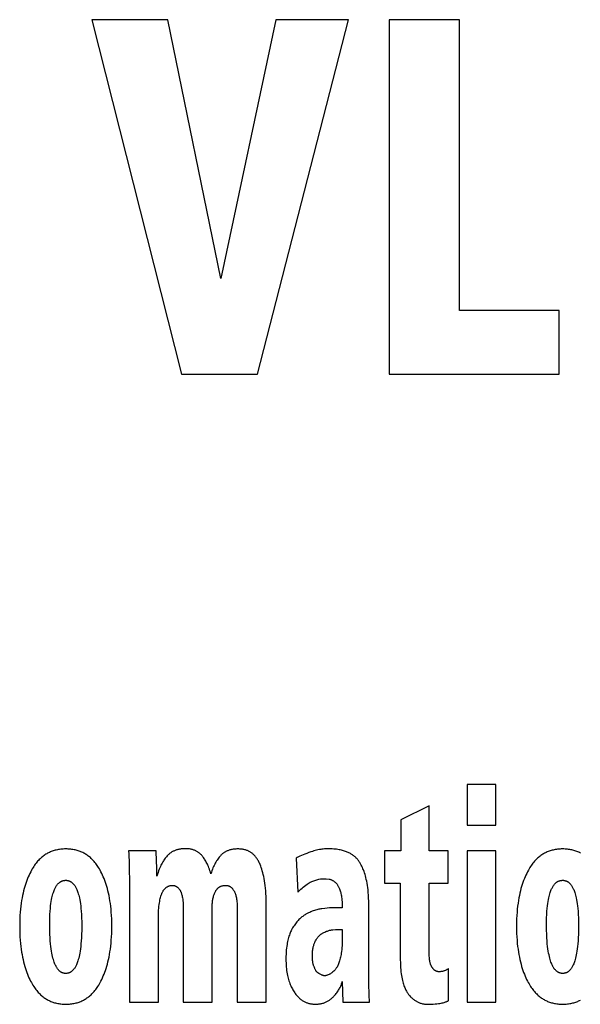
# Model space of a CAD drawing. Extents: x 0 to 594, y 0 to 420.
# Tile 18 of 136: x 75.02 to 77.24, y 232.67 to 236.56. Entities that reach past the tile are written whole.
import ezdxf

# ---------------------------------------------------------------- set-up
doc = ezdxf.new("R2010")
doc.units = 0
doc.header["$LTSCALE"] = 32.67
doc.layers.get('0').update_dxf_attribs({"linetype": 'CONTINUOUS'})

msp = doc.modelspace()

# ---------------------------------------------------------------- linework, layer by layer
at = {"color": 7, "linetype": 'CONTINUOUS'}
for p, q in [((75.3053, 236.5613), (75.6596, 235.1613)), ((75.6054, 236.5613), (75.3053, 236.5613)), ((75.8153, 235.5395), (75.6054, 236.5613)), ((76.0328, 236.5613), (75.8153, 235.5395)), ((75.9597, 235.1613), (76.3192, 236.5613)), ((76.3192, 236.5613), (76.0328, 236.5613)), ((76.48, 236.5613), (76.48, 235.1613)), ((76.7577, 236.5613), (76.48, 236.5613)), ((76.7577, 235.4131), (76.7577, 236.5613)), ((77.1524, 235.4131), (76.7577, 235.4131)), ((77.1524, 235.1613), (77.1524, 235.4131)), ((75.6596, 235.1613), (75.9597, 235.1613)), ((76.48, 235.1613), (77.1524, 235.1613)), ((76.788, 233.5412), (76.788, 233.3811)), ((76.9021, 233.5412), (76.788, 233.5412)), ((76.9021, 233.3811), (76.9021, 233.5412)), ((76.6386, 233.4572), (76.527, 233.4013)), ((76.6386, 233.2787), (76.6386, 233.4572)), ((76.527, 233.4013), (76.527, 233.2787)), ((76.788, 233.3811), (76.9021, 233.3811)), ((75.559, 233.2787), (75.4507, 233.2787)), ((76.462, 233.2787), (76.462, 233.1521)), ((76.527, 233.2787), (76.462, 233.2787)), ((76.7131, 233.2787), (76.6386, 233.2787)), ((76.7131, 233.1521), (76.7131, 233.2787)), ((76.788, 233.2787), (76.788, 232.6813)), ((76.9021, 233.2787), (76.788, 233.2787)), ((76.9021, 232.6813), (76.9021, 233.2787)), ((76.1133, 233.2501), (76.1188, 233.1158)), ((75.4536, 233.1737), (75.4537, 232.6813)), ((76.1783, 233.16), (76.2021, 233.1678)), ((76.2309, 233.1687), (76.2432, 233.1678)), ((76.462, 233.1521), (76.5244, 233.1521)), ((76.5244, 233.1521), (76.5244, 232.8487)), ((76.6386, 232.8767), (76.6386, 233.1521)), ((76.6386, 233.1521), (76.7131, 233.1521)), ((75.9944, 232.6813), (75.9944, 233.0721)), ((76.3996, 232.8498), (76.3996, 233.0676)), ((75.6669, 233.0491), (75.6669, 232.6813)), ((75.7811, 232.6813), (75.7811, 233.0598)), ((75.8798, 233.0486), (75.8798, 232.6813)), ((76.295, 233.0542), (76.2601, 233.0542)), ((75.5682, 232.6813), (75.5682, 233.0161)), ((76.295, 232.9691), (76.295, 232.9344)), ((76.3997, 232.8085), (76.3996, 232.8498)), ((76.4, 232.7719), (76.3997, 232.8085)), ((76.7149, 232.6875), (76.7149, 232.8146)), ((76.295, 232.7636), (76.2976, 232.6813)), ((75.4537, 232.6813), (75.5682, 232.6813)), ((75.6669, 232.6813), (75.7811, 232.6813)), ((75.8798, 232.6813), (75.9944, 232.6813)), ((76.2976, 232.6813), (76.4025, 232.6813)), ((76.788, 232.6813), (76.9021, 232.6813))]:
    msp.add_line(p, q, dxfattribs=at)
for points in [[(75.2022, 233.2865), (75.1971, 233.2864), (75.1921, 233.2862), (75.1873, 233.2859), (75.1826, 233.2854), (75.178, 233.2848), (75.1736, 233.2842), (75.1693, 233.2833), (75.165, 233.2824), (75.1609, 233.2814), (75.1568, 233.2803), (75.1529, 233.279), (75.149, 233.2777), (75.1452, 233.2763), (75.1414, 233.2747), (75.1378, 233.2731), (75.1342, 233.2713), (75.1306, 233.2695), (75.1271, 233.2675), (75.1236, 233.2655), (75.1202, 233.2633), (75.1169, 233.261), (75.1135, 233.2585), (75.1102, 233.256), (75.107, 233.2533), (75.1037, 233.2505), (75.1005, 233.2475), (75.0974, 233.2444), (75.0942, 233.2411), (75.0911, 233.2377), (75.088, 233.2341), (75.0849, 233.2303), (75.0819, 233.2263), (75.0789, 233.2221), (75.0758, 233.2176), (75.0729, 233.213), (75.0699, 233.2081), (75.0669, 233.2029)], [(75.3379, 233.2029), (75.3351, 233.2079), (75.3322, 233.2127), (75.3294, 233.2172), (75.3265, 233.2215), (75.3235, 233.2256), (75.3206, 233.2295), (75.3177, 233.2333), (75.3147, 233.2368), (75.3117, 233.2402), (75.3086, 233.2434), (75.3056, 233.2465), (75.3025, 233.2494), (75.2994, 233.2522), (75.2962, 233.2548), (75.2931, 233.2574), (75.2898, 233.2598), (75.2866, 233.2621), (75.2833, 233.2643), (75.28, 233.2664), (75.2766, 233.2683), (75.2731, 233.2702), (75.2696, 233.272), (75.2661, 233.2736), (75.2625, 233.2752), (75.2588, 233.2767), (75.255, 233.278), (75.2512, 233.2793), (75.2473, 233.2805), (75.2433, 233.2816), (75.2392, 233.2826), (75.235, 233.2835), (75.2307, 233.2842), (75.2263, 233.2849), (75.2217, 233.2855), (75.2171, 233.2859), (75.2123, 233.2862), (75.2073, 233.2864), (75.2022, 233.2865)], [(75.4507, 233.2787), (75.4515, 233.2677), (75.4521, 233.255), (75.4526, 233.2411), (75.453, 233.2261), (75.4533, 233.2098), (75.4535, 233.1923), (75.4536, 233.1737)], [(75.5623, 233.179), (75.5622, 233.1986), (75.562, 233.2172), (75.5615, 233.2347), (75.5608, 233.2511), (75.56, 233.266), (75.559, 233.2787)], [(75.6028, 233.2588), (75.6003, 233.2559), (75.5978, 233.2528), (75.5953, 233.2496), (75.5929, 233.2463), (75.5904, 233.2427), (75.588, 233.239), (75.5857, 233.2351), (75.5833, 233.231), (75.581, 233.2266), (75.5786, 233.222), (75.5763, 233.2171), (75.574, 233.2118), (75.5717, 233.2062), (75.5693, 233.2002), (75.567, 233.1937), (75.5647, 233.1867), (75.5623, 233.179)], [(75.6743, 233.2876), (75.6701, 233.2876), (75.6662, 233.2874), (75.6624, 233.2871), (75.6587, 233.2867), (75.6553, 233.2863), (75.6519, 233.2857), (75.6487, 233.285), (75.6456, 233.2843), (75.6425, 233.2835), (75.6396, 233.2826), (75.6368, 233.2817), (75.6341, 233.2807), (75.6315, 233.2796), (75.6289, 233.2784), (75.6265, 233.2772), (75.624, 233.2759), (75.6217, 233.2746), (75.6194, 233.2731), (75.6172, 233.2716), (75.615, 233.27), (75.6128, 233.2684), (75.6107, 233.2666), (75.6087, 233.2648), (75.6067, 233.2629), (75.6047, 233.2609), (75.6028, 233.2588)], [(75.74, 233.2607), (75.7383, 233.2627), (75.7364, 233.2645), (75.7346, 233.2663), (75.7327, 233.268), (75.7307, 233.2697), (75.7287, 233.2712), (75.7267, 233.2727), (75.7246, 233.2741), (75.7225, 233.2755), (75.7203, 233.2767), (75.7181, 233.2779), (75.7158, 233.2791), (75.7134, 233.2802), (75.711, 233.2812), (75.7085, 233.2821), (75.7059, 233.283), (75.7032, 233.2838), (75.7004, 233.2846), (75.6976, 233.2852), (75.6946, 233.2858), (75.6916, 233.2864), (75.6884, 233.2868), (75.6851, 233.2871), (75.6816, 233.2874), (75.678, 233.2876), (75.6743, 233.2876)], [(75.7756, 233.188), (75.7738, 233.1945), (75.7719, 233.2007), (75.7699, 233.2065), (75.768, 233.2119), (75.766, 233.2171), (75.7639, 233.222), (75.7618, 233.2265), (75.7597, 233.2309), (75.7576, 233.235), (75.7555, 233.2388), (75.7533, 233.2425), (75.7512, 233.246), (75.749, 233.2492), (75.7468, 233.2523), (75.7445, 233.2553), (75.7423, 233.258), (75.74, 233.2607)], [(75.8136, 233.2598), (75.8109, 233.2567), (75.8083, 233.2535), (75.8057, 233.2501), (75.8031, 233.2466), (75.8006, 233.2429), (75.7981, 233.239), (75.7956, 233.235), (75.7932, 233.2308), (75.7909, 233.2263), (75.7885, 233.2217), (75.7863, 233.2168), (75.784, 233.2116), (75.7818, 233.2062), (75.7797, 233.2004), (75.7776, 233.1944), (75.7756, 233.188)], [(75.8831, 233.2865), (75.8789, 233.2864), (75.8748, 233.2863), (75.871, 233.286), (75.8673, 233.2856), (75.8638, 233.2852), (75.8604, 233.2846), (75.8572, 233.284), (75.8541, 233.2833), (75.8511, 233.2825), (75.8483, 233.2817), (75.8455, 233.2808), (75.8429, 233.2798), (75.8404, 233.2788), (75.8379, 233.2777), (75.8355, 233.2765), (75.8332, 233.2753), (75.831, 233.274), (75.8288, 233.2727), (75.8267, 233.2713), (75.8247, 233.2699), (75.8227, 233.2684), (75.8208, 233.2668), (75.8189, 233.2651), (75.8171, 233.2634), (75.8153, 233.2616), (75.8136, 233.2598)], [(75.9704, 233.2248), (75.9687, 233.2287), (75.9671, 233.2324), (75.9654, 233.2359), (75.9636, 233.2392), (75.9619, 233.2423), (75.9601, 233.2453), (75.9583, 233.2481), (75.9564, 233.2507), (75.9546, 233.2532), (75.9527, 233.2556), (75.9508, 233.2579), (75.9488, 233.2601), (75.9468, 233.2621), (75.9448, 233.2641), (75.9428, 233.2659), (75.9407, 233.2677), (75.9386, 233.2693), (75.9364, 233.2709), (75.9343, 233.2724), (75.932, 233.2739), (75.9297, 233.2752), (75.9274, 233.2765), (75.925, 233.2777), (75.9226, 233.2788), (75.9201, 233.2799), (75.9175, 233.2809), (75.9149, 233.2818), (75.9121, 233.2826), (75.9093, 233.2834), (75.9065, 233.2841), (75.9035, 233.2847), (75.9004, 233.2852), (75.8972, 233.2857), (75.8939, 233.286), (75.8904, 233.2863), (75.8869, 233.2864), (75.8831, 233.2865)], [(76.1405, 233.2634), (76.1336, 233.2604), (76.1275, 233.2576), (76.1222, 233.2549), (76.1174, 233.2524), (76.1133, 233.2501)], [(76.171, 233.275), (76.1628, 233.2722), (76.1549, 233.2692), (76.1475, 233.2663), (76.1405, 233.2634)], [(76.2355, 233.2869), (76.2304, 233.2868), (76.2252, 233.2865), (76.2201, 233.286), (76.2149, 233.2854), (76.2097, 233.2847), (76.2044, 233.2838), (76.199, 233.2828), (76.1936, 233.2816), (76.1881, 233.2802), (76.1825, 233.2787), (76.1768, 233.277), (76.171, 233.275)], [(76.3181, 233.2729), (76.3148, 233.2743), (76.3114, 233.2757), (76.3078, 233.277), (76.3041, 233.2783), (76.3002, 233.2795), (76.2961, 233.2806), (76.2918, 233.2817), (76.2873, 233.2827), (76.2826, 233.2836), (76.2776, 233.2844), (76.2725, 233.2852), (76.267, 233.2858), (76.2613, 233.2863), (76.2553, 233.2867), (76.249, 233.2869), (76.2425, 233.287), (76.2355, 233.2869)], [(76.3677, 233.2274), (76.366, 233.2304), (76.3642, 233.2332), (76.3624, 233.236), (76.3605, 233.2386), (76.3586, 233.2412), (76.3566, 233.2437), (76.3546, 233.2461), (76.3525, 233.2484), (76.3503, 233.2507), (76.3481, 233.2529), (76.3458, 233.255), (76.3434, 233.2571), (76.3409, 233.2591), (76.3384, 233.261), (76.3358, 233.2629), (76.3331, 233.2647), (76.3303, 233.2664), (76.3274, 233.2681), (76.3244, 233.2698), (76.3213, 233.2714), (76.3181, 233.2729)], [(77.1657, 233.2865), (77.1606, 233.2864), (77.1556, 233.2862), (77.1508, 233.2859), (77.1461, 233.2854), (77.1415, 233.2848), (77.137, 233.2842), (77.1327, 233.2833), (77.1285, 233.2824), (77.1243, 233.2814), (77.1203, 233.2803), (77.1163, 233.279), (77.1124, 233.2777), (77.1086, 233.2763), (77.1049, 233.2747), (77.1012, 233.2731), (77.0976, 233.2713), (77.0941, 233.2695), (77.0906, 233.2675), (77.0871, 233.2655), (77.0837, 233.2633), (77.0803, 233.261), (77.077, 233.2585), (77.0737, 233.256), (77.0704, 233.2533), (77.0672, 233.2505), (77.064, 233.2475), (77.0608, 233.2444), (77.0577, 233.2411), (77.0546, 233.2377), (77.0515, 233.2341), (77.0484, 233.2303), (77.0453, 233.2263), (77.0423, 233.2221), (77.0393, 233.2176), (77.0363, 233.213), (77.0333, 233.2081), (77.0304, 233.2029)], [(77.2366, 233.2702), (77.2331, 233.272), (77.2295, 233.2736), (77.2259, 233.2752), (77.2222, 233.2767), (77.2185, 233.278), (77.2147, 233.2793), (77.2107, 233.2805), (77.2067, 233.2816), (77.2026, 233.2826), (77.1984, 233.2835), (77.1941, 233.2842), (77.1897, 233.2849), (77.1852, 233.2855), (77.1805, 233.2859), (77.1757, 233.2862), (77.1708, 233.2864), (77.1657, 233.2865)], [(75.9944, 233.0721), (75.9942, 233.0856), (75.9939, 233.0983), (75.9933, 233.1102), (75.9925, 233.1215), (75.9915, 233.1321), (75.9904, 233.1422), (75.9891, 233.1517), (75.9877, 233.1608), (75.9862, 233.1693), (75.9845, 233.1775), (75.9828, 233.1852), (75.9809, 233.1926), (75.979, 233.1997), (75.9769, 233.2064), (75.9748, 233.2128), (75.9726, 233.2189), (75.9704, 233.2248)], [(76.3996, 233.0676), (76.3995, 233.0807), (76.3991, 233.0928), (76.3985, 233.1041), (76.3978, 233.1148), (76.3968, 233.1247), (76.3957, 233.134), (76.3945, 233.1428), (76.3932, 233.1511), (76.3917, 233.1589), (76.3901, 233.1663), (76.3885, 233.1733), (76.3867, 233.18), (76.3849, 233.1863), (76.383, 233.1923), (76.381, 233.198), (76.3789, 233.2035), (76.3768, 233.2087), (76.3746, 233.2137), (76.3724, 233.2184), (76.3701, 233.223), (76.3677, 233.2274)], [(75.0669, 233.2029), (75.0636, 233.1966), (75.0603, 233.1902), (75.0572, 233.1835), (75.0541, 233.1767), (75.0512, 233.1696), (75.0483, 233.1622), (75.0455, 233.1546), (75.0429, 233.1468), (75.0403, 233.1386), (75.0379, 233.1302), (75.0356, 233.1214), (75.0334, 233.1123), (75.0313, 233.1028), (75.0294, 233.0929), (75.0276, 233.0826), (75.026, 233.0719), (75.0246, 233.0607), (75.0233, 233.0491), (75.0222, 233.0368), (75.0213, 233.0241), (75.0207, 233.0107), (75.0203, 232.9967), (75.0202, 232.982)], [(75.3843, 232.982), (75.3842, 232.9966), (75.3838, 233.0105), (75.3831, 233.0238), (75.3823, 233.0366), (75.3812, 233.0487), (75.38, 233.0604), (75.3785, 233.0716), (75.3769, 233.0823), (75.3752, 233.0926), (75.3733, 233.1025), (75.3712, 233.112), (75.369, 233.1211), (75.3667, 233.1299), (75.3643, 233.1384), (75.3618, 233.1466), (75.3591, 233.1545), (75.3564, 233.1621), (75.3536, 233.1695), (75.3506, 233.1766), (75.3476, 233.1835), (75.3444, 233.1901), (75.3412, 233.1966), (75.3379, 233.2029)], [(77.0304, 233.2029), (77.0271, 233.1966), (77.0238, 233.1902), (77.0206, 233.1835), (77.0176, 233.1767), (77.0146, 233.1696), (77.0118, 233.1622), (77.009, 233.1546), (77.0063, 233.1468), (77.0038, 233.1386), (77.0013, 233.1302), (76.999, 233.1214), (76.9968, 233.1123), (76.9948, 233.1028), (76.9928, 233.0929), (76.9911, 233.0826), (76.9895, 233.0719), (76.988, 233.0607), (76.9867, 233.0491), (76.9857, 233.0368), (76.9848, 233.0241), (76.9842, 233.0107), (76.9838, 232.9967), (76.9836, 232.982)], [(75.1387, 232.982), (75.1388, 232.9991), (75.1392, 233.0144), (75.1398, 233.0282), (75.1406, 233.0406), (75.1415, 233.0517), (75.1426, 233.0617), (75.1437, 233.0707), (75.145, 233.0789), (75.1462, 233.0863), (75.1476, 233.093), (75.149, 233.0991), (75.1504, 233.1046), (75.1518, 233.1097), (75.1532, 233.1143), (75.1547, 233.1185), (75.1561, 233.1223), (75.1575, 233.1259), (75.159, 233.1291), (75.1604, 233.132), (75.1618, 233.1348), (75.1633, 233.1373), (75.1647, 233.1396), (75.1661, 233.1417), (75.1674, 233.1437), (75.1688, 233.1455), (75.1702, 233.1472), (75.1716, 233.1488), (75.1729, 233.1502), (75.1743, 233.1515), (75.1757, 233.1528), (75.177, 233.1539), (75.1784, 233.1549), (75.1797, 233.1559), (75.1811, 233.1568), (75.1825, 233.1576), (75.1839, 233.1584), (75.1853, 233.1591), (75.1867, 233.1597), (75.1881, 233.1603), (75.1896, 233.1608), (75.191, 233.1613), (75.1925, 233.1616), (75.194, 233.162), (75.1956, 233.1623), (75.1972, 233.1625), (75.1988, 233.1626), (75.2005, 233.1627), (75.2022, 233.1628)], [(75.2022, 233.1628), (75.2039, 233.1627), (75.2055, 233.1627), (75.2071, 233.1625), (75.2086, 233.1623), (75.2101, 233.162), (75.2116, 233.1617), (75.213, 233.1613), (75.2145, 233.1609), (75.2159, 233.1604), (75.2173, 233.1598), (75.2186, 233.1592), (75.22, 233.1585), (75.2214, 233.1578), (75.2227, 233.1569), (75.224, 233.1561), (75.2254, 233.1551), (75.2267, 233.1541), (75.2281, 233.1529), (75.2294, 233.1517), (75.2308, 233.1504), (75.2321, 233.1489), (75.2335, 233.1474), (75.2348, 233.1457), (75.2362, 233.1439), (75.2376, 233.1419), (75.239, 233.1398), (75.2404, 233.1375), (75.2418, 233.135), (75.2432, 233.1322), (75.2447, 233.1293), (75.2461, 233.126), (75.2476, 233.1225), (75.249, 233.1186), (75.2505, 233.1144), (75.2519, 233.1097), (75.2534, 233.1046), (75.2548, 233.0991), (75.2562, 233.0929), (75.2576, 233.0862), (75.2589, 233.0787), (75.2601, 233.0705), (75.2613, 233.0614), (75.2624, 233.0514), (75.2634, 233.0403), (75.2642, 233.0279), (75.2648, 233.0142), (75.2652, 232.9989), (75.2654, 232.982)], [(75.5814, 233.1088), (75.5824, 233.1114), (75.5834, 233.1138), (75.5844, 233.116), (75.5855, 233.1181), (75.5866, 233.1201), (75.5877, 233.1219), (75.5888, 233.1236), (75.59, 233.1252), (75.5911, 233.1268), (75.5923, 233.1282), (75.5935, 233.1295), (75.5947, 233.1307), (75.5959, 233.1319), (75.5972, 233.133), (75.5984, 233.134), (75.5997, 233.135), (75.601, 233.1359), (75.6024, 233.1368), (75.6037, 233.1376), (75.6051, 233.1383), (75.6066, 233.139), (75.6081, 233.1396), (75.6096, 233.1402), (75.6111, 233.1407), (75.6127, 233.1412), (75.6144, 233.1416), (75.6161, 233.142), (75.6179, 233.1423), (75.6197, 233.1425), (75.6216, 233.1427), (75.6236, 233.1428)], [(75.6236, 233.1428), (75.6249, 233.1428), (75.6261, 233.1428), (75.6273, 233.1427), (75.6284, 233.1425), (75.6296, 233.1423), (75.6308, 233.1421), (75.6319, 233.1418), (75.6331, 233.1414), (75.6342, 233.141), (75.6354, 233.1405), (75.6366, 233.14), (75.6377, 233.1394), (75.6389, 233.1387), (75.6401, 233.138), (75.6413, 233.1372), (75.6425, 233.1362), (75.6437, 233.1352), (75.645, 233.1341), (75.6463, 233.1329), (75.6476, 233.1315), (75.6489, 233.1301), (75.6502, 233.1284), (75.6516, 233.1266), (75.653, 233.1247)], [(75.7939, 233.1192), (75.7949, 233.1209), (75.7958, 233.1226), (75.7968, 233.1242), (75.7979, 233.1256), (75.7989, 233.127), (75.8, 233.1283), (75.8011, 233.1296), (75.8022, 233.1307), (75.8034, 233.1318), (75.8046, 233.1329), (75.8058, 233.1339), (75.807, 233.1348), (75.8083, 233.1357), (75.8097, 233.1365), (75.811, 233.1373), (75.8124, 233.138), (75.8139, 233.1387), (75.8154, 233.1394), (75.817, 233.1399), (75.8187, 233.1405), (75.8204, 233.141), (75.8222, 233.1414), (75.824, 233.1418), (75.826, 233.1421), (75.8281, 233.1424), (75.8302, 233.1426), (75.8325, 233.1427)], [(75.8325, 233.1427), (75.834, 233.1427), (75.8355, 233.1427), (75.837, 233.1426), (75.8384, 233.1424), (75.8399, 233.1422), (75.8413, 233.1419), (75.8426, 233.1416), (75.844, 233.1412), (75.8453, 233.1408), (75.8466, 233.1403), (75.8479, 233.1397), (75.8492, 233.1391), (75.8505, 233.1384), (75.8518, 233.1377), (75.8531, 233.1368), (75.8543, 233.1359), (75.8556, 233.135), (75.8568, 233.1339), (75.8581, 233.1328), (75.8593, 233.1316), (75.8606, 233.1303), (75.8618, 233.1289), (75.8631, 233.1273), (75.8643, 233.1257), (75.8655, 233.124), (75.8667, 233.1221)], [(76.1188, 233.1158), (76.1231, 233.12), (76.1274, 233.1242), (76.1318, 233.1282), (76.1364, 233.1321), (76.1411, 233.136), (76.146, 233.1398), (76.1513, 233.1437)], [(76.1513, 233.1437), (76.156, 233.147), (76.1604, 233.15), (76.1646, 233.1526), (76.1684, 233.1548), (76.1719, 233.1568), (76.1752, 233.1585), (76.1783, 233.16)], [(76.2021, 233.1678), (76.2087, 233.1683), (76.2147, 233.1687), (76.22, 233.1689), (76.2245, 233.1689)], [(76.2245, 233.1689), (76.2262, 233.1689), (76.2282, 233.1688), (76.2309, 233.1687)], [(76.2432, 233.1678), (76.2448, 233.1674), (76.2463, 233.167), (76.2479, 233.1665), (76.2495, 233.1659), (76.2512, 233.1652), (76.2529, 233.1644), (76.2546, 233.1635), (76.2564, 233.1625), (76.2583, 233.1614), (76.2602, 233.1602), (76.2623, 233.1588), (76.2644, 233.1572), (76.2666, 233.1555)], [(76.2666, 233.1555), (76.2677, 233.1545), (76.2688, 233.1535), (76.27, 233.1524), (76.2711, 233.1512), (76.2722, 233.1499), (76.2734, 233.1485), (76.2745, 233.1469), (76.2757, 233.1453), (76.2768, 233.1435), (76.278, 233.1415), (76.2792, 233.1394), (76.2804, 233.137), (76.2816, 233.1344), (76.2829, 233.1316), (76.2841, 233.1285), (76.2854, 233.125), (76.2867, 233.1212)], [(77.1022, 232.982), (77.1023, 232.9991), (77.1027, 233.0144), (77.1033, 233.0282), (77.104, 233.0406), (77.105, 233.0517), (77.106, 233.0617), (77.1072, 233.0707), (77.1084, 233.0789), (77.1097, 233.0863), (77.111, 233.093), (77.1124, 233.0991), (77.1138, 233.1046), (77.1152, 233.1097), (77.1167, 233.1143), (77.1181, 233.1185), (77.1196, 233.1223), (77.121, 233.1259), (77.1224, 233.1291), (77.1239, 233.132), (77.1253, 233.1348), (77.1267, 233.1373), (77.1281, 233.1396), (77.1295, 233.1417), (77.1309, 233.1437), (77.1323, 233.1455), (77.1337, 233.1472), (77.135, 233.1488), (77.1364, 233.1502), (77.1378, 233.1515), (77.1391, 233.1528), (77.1405, 233.1539), (77.1418, 233.1549), (77.1432, 233.1559), (77.1446, 233.1568), (77.1459, 233.1576), (77.1473, 233.1584), (77.1487, 233.1591), (77.1501, 233.1597), (77.1516, 233.1603), (77.153, 233.1608), (77.1545, 233.1613), (77.156, 233.1616), (77.1575, 233.162), (77.1591, 233.1623), (77.1607, 233.1625), (77.1623, 233.1626), (77.164, 233.1627), (77.1657, 233.1628)], [(77.1657, 233.1628), (77.1674, 233.1627), (77.169, 233.1627), (77.1705, 233.1625), (77.1721, 233.1623), (77.1736, 233.162), (77.1751, 233.1617), (77.1765, 233.1613), (77.1779, 233.1609), (77.1793, 233.1604), (77.1807, 233.1598), (77.1821, 233.1592), (77.1835, 233.1585), (77.1848, 233.1578), (77.1862, 233.1569), (77.1875, 233.1561), (77.1888, 233.1551), (77.1902, 233.1541), (77.1915, 233.1529), (77.1929, 233.1517), (77.1942, 233.1504), (77.1956, 233.1489), (77.1969, 233.1474), (77.1983, 233.1457), (77.1997, 233.1439), (77.2011, 233.1419), (77.2025, 233.1398), (77.2039, 233.1375), (77.2053, 233.135), (77.2067, 233.1322), (77.2081, 233.1293), (77.2096, 233.126), (77.211, 233.1225), (77.2125, 233.1186), (77.2139, 233.1144), (77.2154, 233.1097), (77.2168, 233.1046), (77.2182, 233.0991), (77.2196, 233.0929), (77.221, 233.0862), (77.2223, 233.0787), (77.2236, 233.0705), (77.2248, 233.0614), (77.2258, 233.0514), (77.2268, 233.0403), (77.2276, 233.0279), (77.2283, 233.0142), (77.2287, 232.9989), (77.2288, 232.982)], [(75.5682, 233.0161), (75.5683, 233.0262), (75.5686, 233.0356), (75.5691, 233.0443), (75.5697, 233.0524), (75.5705, 233.0599), (75.5714, 233.0669), (75.5724, 233.0734), (75.5734, 233.0795), (75.5746, 233.0852), (75.5758, 233.0905), (75.5771, 233.0955), (75.5785, 233.1002), (75.5799, 233.1046), (75.5814, 233.1088)], [(75.653, 233.1247), (75.6538, 233.1235), (75.6546, 233.1222), (75.6554, 233.1207), (75.6562, 233.1191), (75.657, 233.1173), (75.6578, 233.1153), (75.6587, 233.1131), (75.6595, 233.1106), (75.6603, 233.1079), (75.6611, 233.1048), (75.662, 233.1013), (75.6628, 233.0974), (75.6635, 233.0929), (75.6643, 233.0879), (75.665, 233.0822), (75.6656, 233.0756), (75.6662, 233.068), (75.6666, 233.0593), (75.6669, 233.0491)], [(75.7811, 233.0598), (75.7812, 233.0647), (75.7814, 233.0694), (75.7817, 233.074), (75.7821, 233.0783), (75.7826, 233.0824), (75.7832, 233.0864), (75.7839, 233.0902), (75.7847, 233.0939), (75.7856, 233.0974), (75.7866, 233.1008), (75.7876, 233.1041), (75.7887, 233.1073), (75.7899, 233.1104), (75.7912, 233.1134), (75.7925, 233.1163), (75.7939, 233.1192)], [(75.8667, 233.1221), (75.8676, 233.1205), (75.8686, 233.1188), (75.8695, 233.1169), (75.8704, 233.1149), (75.8713, 233.1126), (75.8722, 233.1101), (75.8731, 233.1074), (75.874, 233.1044), (75.8749, 233.1011), (75.8757, 233.0974), (75.8765, 233.0933), (75.8772, 233.0888), (75.8779, 233.0838), (75.8785, 233.0782), (75.8791, 233.072), (75.8795, 233.065), (75.8797, 233.0573), (75.8798, 233.0486)], [(76.2867, 233.1212), (76.2877, 233.1178), (76.2887, 233.1141), (76.2897, 233.1101), (76.2906, 233.1058), (76.2915, 233.1011), (76.2923, 233.0959), (76.2931, 233.0903), (76.2937, 233.0842), (76.2942, 233.0776), (76.2946, 233.0704), (76.2949, 233.0626), (76.295, 233.0542)], [(76.1515, 233.0285), (76.1482, 233.0266), (76.1449, 233.0246), (76.1418, 233.0224), (76.1386, 233.0202), (76.1356, 233.0179), (76.1326, 233.0155), (76.1296, 233.0129), (76.1267, 233.0102), (76.1238, 233.0074), (76.1209, 233.0045), (76.1181, 233.0014), (76.1153, 232.9982), (76.1125, 232.9947), (76.1097, 232.9912), (76.107, 232.9874), (76.1043, 232.9834), (76.1016, 232.9792), (76.0989, 232.9747), (76.0962, 232.97)], [(76.2146, 233.0505), (76.2106, 233.05), (76.2066, 233.0493), (76.2024, 233.0485), (76.1982, 233.0475), (76.1939, 233.0464), (76.1895, 233.0451), (76.185, 233.0437), (76.1805, 233.0421), (76.1759, 233.0403), (76.1712, 233.0383), (76.1664, 233.0362), (76.1615, 233.0338), (76.1565, 233.0313), (76.1515, 233.0285)], [(76.2601, 233.0542), (76.2559, 233.0541), (76.2507, 233.0539), (76.244, 233.0535), (76.2357, 233.0528), (76.2257, 233.0518), (76.2146, 233.0505)], [(75.0202, 232.982), (75.0203, 232.967), (75.0207, 232.9528), (75.0214, 232.9392), (75.0222, 232.9262), (75.0233, 232.9138), (75.0246, 232.9019), (75.026, 232.8905), (75.0277, 232.8796), (75.0294, 232.8692), (75.0314, 232.8592), (75.0334, 232.8496), (75.0356, 232.8403), (75.0379, 232.8315), (75.0404, 232.8229), (75.0429, 232.8147), (75.0455, 232.8068), (75.0483, 232.7992), (75.0511, 232.7919), (75.054, 232.7848), (75.057, 232.778), (75.0601, 232.7714), (75.0633, 232.765), (75.0666, 232.7589)], [(75.1548, 232.8445), (75.1532, 232.8496), (75.1516, 232.8552), (75.15, 232.8614), (75.1485, 232.8681), (75.147, 232.8754), (75.1456, 232.8833), (75.1442, 232.8921), (75.143, 232.9016), (75.1418, 232.9121), (75.1408, 232.9236), (75.14, 232.9362), (75.1393, 232.9501), (75.1389, 232.9653), (75.1387, 232.982)], [(75.2654, 232.982), (75.2652, 232.9651), (75.2648, 232.9497), (75.2642, 232.9358), (75.2634, 232.9232), (75.2624, 232.9117), (75.2613, 232.9012), (75.2602, 232.8917), (75.2589, 232.883), (75.2575, 232.8751), (75.2562, 232.8679), (75.2547, 232.8613), (75.2533, 232.8553), (75.2518, 232.8498), (75.2503, 232.8448)], [(75.3382, 232.7589), (75.3415, 232.7651), (75.3446, 232.7715), (75.3477, 232.7781), (75.3507, 232.7849), (75.3536, 232.792), (75.3564, 232.7994), (75.3591, 232.807), (75.3618, 232.8149), (75.3643, 232.8232), (75.3667, 232.8317), (75.369, 232.8406), (75.3712, 232.8499), (75.3732, 232.8595), (75.3751, 232.8695), (75.3769, 232.88), (75.3785, 232.8909), (75.3799, 232.9022), (75.3812, 232.9141), (75.3823, 232.9265), (75.3831, 232.9394), (75.3838, 232.953), (75.3842, 232.9671), (75.3843, 232.982)], [(76.0962, 232.97), (76.0944, 232.9666), (76.0926, 232.963), (76.0909, 232.9592), (76.0892, 232.9553), (76.0875, 232.9511), (76.0859, 232.9467), (76.0844, 232.9421), (76.0829, 232.9373), (76.0815, 232.9322), (76.0801, 232.9268), (76.0789, 232.9211), (76.0777, 232.9151), (76.0766, 232.9088), (76.0756, 232.9021), (76.0747, 232.8951), (76.0739, 232.8876), (76.0733, 232.8797), (76.0728, 232.8714), (76.0725, 232.8625), (76.0724, 232.8532)], [(76.1895, 232.9239), (76.1915, 232.9271), (76.1933, 232.9301), (76.1951, 232.9328), (76.1969, 232.9353), (76.1987, 232.9376), (76.2004, 232.9397), (76.2022, 232.9417), (76.2039, 232.9435), (76.2056, 232.9452), (76.2072, 232.9468), (76.2089, 232.9483), (76.2106, 232.9496), (76.2123, 232.9509), (76.2139, 232.952), (76.2156, 232.9531), (76.2173, 232.9541), (76.219, 232.9551)], [(76.219, 232.9551), (76.2228, 232.957), (76.2263, 232.9586), (76.2297, 232.9601), (76.2329, 232.9614), (76.236, 232.9625), (76.239, 232.9635), (76.2419, 232.9644), (76.2447, 232.9652), (76.2475, 232.9658), (76.2501, 232.9663), (76.2528, 232.9668), (76.2554, 232.9671), (76.258, 232.9674)], [(76.258, 232.9674), (76.2689, 232.9682), (76.2784, 232.9687), (76.2871, 232.969), (76.295, 232.9691)], [(76.9836, 232.982), (76.9838, 232.967), (76.9842, 232.9528), (76.9848, 232.9392), (76.9857, 232.9262), (76.9868, 232.9138), (76.988, 232.9019), (76.9895, 232.8905), (76.9911, 232.8796), (76.9929, 232.8692), (76.9948, 232.8592), (76.9969, 232.8496), (76.9991, 232.8403), (77.0014, 232.8315), (77.0038, 232.8229), (77.0064, 232.8147), (77.009, 232.8068), (77.0117, 232.7992), (77.0146, 232.7919), (77.0175, 232.7848), (77.0205, 232.778), (77.0236, 232.7714), (77.0268, 232.765), (77.03, 232.7589)], [(77.1183, 232.8445), (77.1166, 232.8496), (77.1151, 232.8552), (77.1135, 232.8614), (77.112, 232.8681), (77.1105, 232.8754), (77.109, 232.8833), (77.1077, 232.8921), (77.1064, 232.9016), (77.1053, 232.9121), (77.1043, 232.9236), (77.1034, 232.9362), (77.1028, 232.9501), (77.1023, 232.9653), (77.1022, 232.982)], [(77.2288, 232.982), (77.2287, 232.9651), (77.2283, 232.9497), (77.2277, 232.9358), (77.2268, 232.9232), (77.2259, 232.9117), (77.2248, 232.9012), (77.2236, 232.8917), (77.2223, 232.883), (77.221, 232.8751), (77.2196, 232.8679), (77.2182, 232.8613), (77.2167, 232.8553), (77.2153, 232.8498), (77.2138, 232.8448)], [(76.1768, 232.8644), (76.1769, 232.8698), (76.1771, 232.8749), (76.1774, 232.8796), (76.1778, 232.8841), (76.1783, 232.8883), (76.1789, 232.8922), (76.1796, 232.8959), (76.1803, 232.8994), (76.1812, 232.9027), (76.182, 232.9059), (76.183, 232.9088), (76.1839, 232.9117), (76.185, 232.9143), (76.186, 232.9169), (76.1872, 232.9193), (76.1883, 232.9217), (76.1895, 232.9239)], [(76.295, 232.9344), (76.2949, 232.9238), (76.2946, 232.914), (76.2942, 232.905), (76.2936, 232.8967), (76.2929, 232.8891), (76.292, 232.8821), (76.2912, 232.8756), (76.2902, 232.8697), (76.2892, 232.8643), (76.2881, 232.8593), (76.287, 232.8547), (76.2859, 232.8506)], [(76.6503, 232.8185), (76.6496, 232.8195), (76.6488, 232.8206), (76.6481, 232.8219), (76.6473, 232.8233), (76.6466, 232.8248), (76.6458, 232.8264), (76.645, 232.8283), (76.6443, 232.8304), (76.6436, 232.8326), (76.6428, 232.8352), (76.6421, 232.838), (76.6415, 232.8412), (76.6408, 232.8447), (76.6402, 232.8486), (76.6397, 232.853), (76.6392, 232.858), (76.6389, 232.8635), (76.6387, 232.8697), (76.6386, 232.8767)], [(75.2022, 232.795), (75.2007, 232.795), (75.1992, 232.7951), (75.1977, 232.7952), (75.1963, 232.7954), (75.1949, 232.7957), (75.1935, 232.796), (75.1921, 232.7964), (75.1908, 232.7968), (75.1894, 232.7973), (75.1881, 232.7978), (75.1868, 232.7984), (75.1855, 232.7991), (75.1842, 232.7998), (75.1829, 232.8006), (75.1816, 232.8015), (75.1803, 232.8024), (75.179, 232.8035), (75.1776, 232.8046), (75.1763, 232.8058), (75.175, 232.8072), (75.1736, 232.8086), (75.1723, 232.8102), (75.1709, 232.8119), (75.1695, 232.8137), (75.1681, 232.8157), (75.1667, 232.8179), (75.1653, 232.8203), (75.1638, 232.8229), (75.1624, 232.8257), (75.1609, 232.8288), (75.1594, 232.8322), (75.1579, 232.8359), (75.1563, 232.84), (75.1548, 232.8445)], [(75.2503, 232.8448), (75.2489, 232.8404), (75.2474, 232.8364), (75.246, 232.8327), (75.2446, 232.8294), (75.2431, 232.8263), (75.2417, 232.8235), (75.2403, 232.8209), (75.2389, 232.8185), (75.2375, 232.8163), (75.2361, 232.8143), (75.2347, 232.8124), (75.2334, 232.8107), (75.232, 232.8091), (75.2306, 232.8076), (75.2293, 232.8062), (75.228, 232.805), (75.2266, 232.8038), (75.2253, 232.8028), (75.2239, 232.8018), (75.2226, 232.8009), (75.2212, 232.8001), (75.2199, 232.7993), (75.2185, 232.7986), (75.2172, 232.798), (75.2158, 232.7974), (75.2144, 232.7969), (75.213, 232.7965), (75.2115, 232.7961), (75.2101, 232.7957), (75.2086, 232.7955), (75.207, 232.7953), (75.2055, 232.7951), (75.2039, 232.795), (75.2022, 232.795)], [(76.0724, 232.8532), (76.0724, 232.8444), (76.0727, 232.8361), (76.0731, 232.8281), (76.0737, 232.8205), (76.0744, 232.8133), (76.0752, 232.8063), (76.0762, 232.7997), (76.0773, 232.7933), (76.0785, 232.7872), (76.0798, 232.7814), (76.0812, 232.7758), (76.0827, 232.7704), (76.0843, 232.7652), (76.086, 232.7602), (76.0878, 232.7553), (76.0896, 232.7507), (76.0915, 232.7462), (76.0935, 232.7419), (76.0955, 232.7377), (76.0977, 232.7336), (76.0999, 232.7297), (76.1021, 232.7259), (76.1045, 232.7222)], [(76.1841, 232.8207), (76.1834, 232.8224), (76.1826, 232.8242), (76.1819, 232.8262), (76.1812, 232.8284), (76.1805, 232.8307), (76.1799, 232.8333), (76.1793, 232.8361), (76.1787, 232.8391), (76.1782, 232.8424), (76.1777, 232.8461), (76.1773, 232.8501), (76.1771, 232.8544), (76.1769, 232.8592), (76.1768, 232.8644)], [(76.2859, 232.8506), (76.2844, 232.8454), (76.2829, 232.8407), (76.2814, 232.8365), (76.2799, 232.8326), (76.2784, 232.8291), (76.277, 232.8259), (76.2756, 232.823), (76.2742, 232.8203), (76.2728, 232.8178), (76.2714, 232.8156), (76.2701, 232.8135), (76.2688, 232.8116), (76.2675, 232.8098), (76.2662, 232.8082), (76.2649, 232.8067)], [(76.5244, 232.8487), (76.5245, 232.8378), (76.5249, 232.8276), (76.5254, 232.8182), (76.526, 232.8093), (76.5268, 232.8011), (76.5278, 232.7935), (76.5288, 232.7863), (76.53, 232.7796), (76.5312, 232.7734), (76.5325, 232.7675), (76.5339, 232.7621), (76.5353, 232.7569), (76.5368, 232.7521), (76.5384, 232.7476), (76.5399, 232.7433), (76.5416, 232.7393), (76.5432, 232.7355), (76.5449, 232.7319), (76.5466, 232.7286), (76.5483, 232.7254), (76.5501, 232.7224), (76.5519, 232.7196), (76.5537, 232.7169), (76.5555, 232.7144), (76.5574, 232.712)], [(77.1657, 232.795), (77.1642, 232.795), (77.1627, 232.7951), (77.1612, 232.7952), (77.1597, 232.7954), (77.1583, 232.7957), (77.1569, 232.796), (77.1556, 232.7964), (77.1542, 232.7968), (77.1529, 232.7973), (77.1516, 232.7978), (77.1502, 232.7984), (77.1489, 232.7991), (77.1476, 232.7998), (77.1463, 232.8006), (77.145, 232.8015), (77.1437, 232.8024), (77.1424, 232.8035), (77.1411, 232.8046), (77.1398, 232.8058), (77.1384, 232.8072), (77.1371, 232.8086), (77.1357, 232.8102), (77.1344, 232.8119), (77.133, 232.8137), (77.1316, 232.8157), (77.1302, 232.8179), (77.1287, 232.8203), (77.1273, 232.8229), (77.1258, 232.8257), (77.1243, 232.8288), (77.1228, 232.8322), (77.1213, 232.8359), (77.1198, 232.84), (77.1183, 232.8445)], [(77.2138, 232.8448), (77.2123, 232.8404), (77.2109, 232.8364), (77.2095, 232.8327), (77.208, 232.8294), (77.2066, 232.8263), (77.2052, 232.8235), (77.2038, 232.8209), (77.2024, 232.8185), (77.201, 232.8163), (77.1996, 232.8143), (77.1982, 232.8124), (77.1968, 232.8107), (77.1955, 232.8091), (77.1941, 232.8076), (77.1928, 232.8062), (77.1914, 232.805), (77.1901, 232.8038), (77.1887, 232.8028), (77.1874, 232.8018), (77.186, 232.8009), (77.1847, 232.8001), (77.1833, 232.7993), (77.182, 232.7986), (77.1806, 232.798), (77.1792, 232.7974), (77.1778, 232.7969), (77.1764, 232.7965), (77.175, 232.7961), (77.1735, 232.7957), (77.172, 232.7955), (77.1705, 232.7953), (77.1689, 232.7951), (77.1673, 232.795), (77.1657, 232.795)], [(76.1989, 232.797), (76.1981, 232.7975), (76.1974, 232.7981), (76.1966, 232.7987), (76.1958, 232.7995), (76.195, 232.8003), (76.1942, 232.8011), (76.1934, 232.8021), (76.1925, 232.8032), (76.1917, 232.8044), (76.1908, 232.8057), (76.1899, 232.8072), (76.189, 232.8089), (76.1881, 232.8107), (76.1871, 232.8128), (76.1862, 232.8151), (76.1852, 232.8178), (76.1841, 232.8207)], [(76.2264, 232.7858), (76.2256, 232.7858), (76.2248, 232.7858), (76.224, 232.7859), (76.223, 232.786), (76.2219, 232.7861), (76.2208, 232.7864), (76.2195, 232.7867), (76.218, 232.7871), (76.2164, 232.7877), (76.2146, 232.7884), (76.2127, 232.7892), (76.2105, 232.7902), (76.208, 232.7915), (76.2053, 232.793), (76.2023, 232.7948), (76.1989, 232.797)], [(76.2426, 232.7907), (76.2388, 232.7892), (76.2359, 232.7881), (76.2335, 232.7874), (76.2316, 232.7868), (76.23, 232.7864), (76.2288, 232.7861), (76.2278, 232.786), (76.227, 232.7859), (76.2264, 232.7858)], [(76.2649, 232.8067), (76.2613, 232.8035), (76.2582, 232.8008), (76.2556, 232.7987), (76.2534, 232.797), (76.2513, 232.7955), (76.2495, 232.7943), (76.2479, 232.7933), (76.2464, 232.7925), (76.245, 232.7918), (76.2438, 232.7912), (76.2426, 232.7907)], [(76.6775, 232.8017), (76.6761, 232.8017), (76.6748, 232.8018), (76.6735, 232.8019), (76.6723, 232.8021), (76.6711, 232.8024), (76.6699, 232.8027), (76.6687, 232.803), (76.6676, 232.8034), (76.6664, 232.8038), (76.6653, 232.8043), (76.6642, 232.8049), (76.6631, 232.8055), (76.662, 232.8061), (76.661, 232.8068), (76.6599, 232.8076), (76.6588, 232.8085), (76.6578, 232.8094), (76.6567, 232.8104), (76.6556, 232.8115), (76.6546, 232.8127), (76.6535, 232.8139), (76.6524, 232.8153), (76.6514, 232.8168), (76.6503, 232.8185)], [(76.7149, 232.8146), (76.7134, 232.8133), (76.7118, 232.8121), (76.7102, 232.811), (76.7086, 232.81), (76.7069, 232.809), (76.7051, 232.808), (76.7033, 232.8071), (76.7015, 232.8063), (76.6996, 232.8055), (76.6976, 232.8048), (76.6956, 232.8042), (76.6936, 232.8036), (76.6915, 232.8031), (76.6893, 232.8027), (76.687, 232.8024), (76.6848, 232.8021), (76.6824, 232.8019), (76.68, 232.8017), (76.6775, 232.8017)], [(75.0666, 232.7589), (75.0695, 232.7536), (75.0725, 232.7487), (75.0755, 232.744), (75.0785, 232.7395), (75.0815, 232.7353), (75.0845, 232.7312), (75.0875, 232.7274), (75.0906, 232.7237), (75.0937, 232.7203), (75.0968, 232.717), (75.0999, 232.7138), (75.103, 232.7108), (75.1062, 232.708), (75.1094, 232.7053), (75.1126, 232.7027), (75.1159, 232.7002), (75.1191, 232.6979), (75.1224, 232.6957), (75.1258, 232.6936), (75.1292, 232.6916), (75.1326, 232.6897), (75.1361, 232.688), (75.1397, 232.6863), (75.1432, 232.6847), (75.1469, 232.6832), (75.1506, 232.6819), (75.1544, 232.6806), (75.1583, 232.6794), (75.1622, 232.6783), (75.1662, 232.6774), (75.1703, 232.6765), (75.1745, 232.6757), (75.1789, 232.6751), (75.1833, 232.6745), (75.1878, 232.6741), (75.1925, 232.6737), (75.1973, 232.6736), (75.2022, 232.6735)], [(75.2022, 232.6735), (75.2073, 232.6736), (75.2122, 232.6738), (75.2169, 232.6741), (75.2216, 232.6745), (75.2261, 232.6751), (75.2304, 232.6758), (75.2347, 232.6765), (75.2389, 232.6774), (75.2429, 232.6784), (75.2469, 232.6795), (75.2508, 232.6807), (75.2546, 232.682), (75.2584, 232.6833), (75.262, 232.6848), (75.2656, 232.6864), (75.2692, 232.6881), (75.2727, 232.6899), (75.2761, 232.6918), (75.2795, 232.6938), (75.2829, 232.6959), (75.2862, 232.6981), (75.2894, 232.7004), (75.2927, 232.7029), (75.2959, 232.7054), (75.2991, 232.7081), (75.3022, 232.711), (75.3053, 232.714), (75.3084, 232.7171), (75.3115, 232.7204), (75.3145, 232.7239), (75.3176, 232.7275), (75.3206, 232.7313), (75.3236, 232.7353), (75.3265, 232.7396), (75.3295, 232.744), (75.3324, 232.7487), (75.3353, 232.7537), (75.3382, 232.7589)], [(76.2609, 232.7042), (76.2645, 232.708), (76.2678, 232.7118), (76.2708, 232.7154), (76.2736, 232.719), (76.2761, 232.7225), (76.2785, 232.7259), (76.2806, 232.7293), (76.2826, 232.7325), (76.2845, 232.7358), (76.2861, 232.739), (76.2877, 232.7421), (76.2891, 232.7452), (76.2903, 232.7483), (76.2915, 232.7514), (76.2925, 232.7545), (76.2935, 232.7575), (76.2943, 232.7606), (76.295, 232.7636)], [(76.4025, 232.6813), (76.4021, 232.6907), (76.4016, 232.7012), (76.4012, 232.713), (76.4009, 232.7259), (76.4005, 232.7401), (76.4003, 232.7554), (76.4, 232.7719)], [(77.03, 232.7589), (77.033, 232.7536), (77.0359, 232.7487), (77.0389, 232.744), (77.0419, 232.7395), (77.0449, 232.7353), (77.048, 232.7312), (77.051, 232.7274), (77.0541, 232.7237), (77.0571, 232.7203), (77.0602, 232.717), (77.0634, 232.7138), (77.0665, 232.7108), (77.0697, 232.708), (77.0728, 232.7053), (77.0761, 232.7027), (77.0793, 232.7002), (77.0826, 232.6979), (77.0859, 232.6957), (77.0893, 232.6936), (77.0926, 232.6916), (77.0961, 232.6897), (77.0996, 232.688), (77.1031, 232.6863), (77.1067, 232.6847), (77.1104, 232.6832), (77.1141, 232.6819), (77.1179, 232.6806), (77.1217, 232.6794), (77.1257, 232.6783), (77.1297, 232.6774), (77.1338, 232.6765), (77.138, 232.6757), (77.1423, 232.6751), (77.1467, 232.6745), (77.1513, 232.6741), (77.1559, 232.6737), (77.1607, 232.6736), (77.1657, 232.6735)], [(76.1045, 232.7222), (76.107, 232.7185), (76.1094, 232.7151), (76.1119, 232.7119), (76.1143, 232.7089), (76.1168, 232.7061), (76.1192, 232.7034), (76.1217, 232.7009), (76.1241, 232.6986), (76.1266, 232.6963), (76.1291, 232.6943), (76.1316, 232.6923), (76.1341, 232.6905), (76.1366, 232.6887), (76.1391, 232.6871), (76.1417, 232.6856), (76.1443, 232.6841), (76.1469, 232.6828), (76.1495, 232.6816), (76.1522, 232.6804), (76.155, 232.6793), (76.1577, 232.6784), (76.1606, 232.6775), (76.1634, 232.6767), (76.1664, 232.676), (76.1694, 232.6753), (76.1725, 232.6748), (76.1757, 232.6743), (76.1789, 232.674), (76.1823, 232.6737), (76.1857, 232.6735), (76.1893, 232.6735)], [(76.5574, 232.712), (76.5599, 232.7089), (76.5625, 232.7059), (76.565, 232.7032), (76.5676, 232.7006), (76.5701, 232.6982), (76.5726, 232.6959), (76.5752, 232.6938), (76.5777, 232.6918), (76.5802, 232.6899), (76.5827, 232.6882), (76.5853, 232.6865), (76.5878, 232.685), (76.5903, 232.6836), (76.5929, 232.6822), (76.5955, 232.681), (76.5981, 232.6799), (76.6007, 232.6788), (76.6034, 232.6779), (76.606, 232.677), (76.6088, 232.6762), (76.6115, 232.6755), (76.6143, 232.6749), (76.6171, 232.6744), (76.62, 232.6739), (76.6229, 232.6736), (76.6259, 232.6733), (76.629, 232.6731), (76.6321, 232.6731), (76.6353, 232.6731)], [(76.1893, 232.6735), (76.1928, 232.6735), (76.1962, 232.6737), (76.1995, 232.6739), (76.2027, 232.6743), (76.2058, 232.6747), (76.2089, 232.6752), (76.2118, 232.6758), (76.2148, 232.6765), (76.2176, 232.6773), (76.2204, 232.6781), (76.2232, 232.6791), (76.2259, 232.6801), (76.2286, 232.6812), (76.2312, 232.6824), (76.2338, 232.6836), (76.2364, 232.685), (76.2389, 232.6864), (76.2414, 232.688), (76.2439, 232.6896), (76.2464, 232.6913), (76.2488, 232.6932), (76.2513, 232.6951), (76.2537, 232.6972), (76.2561, 232.6994), (76.2585, 232.7017), (76.2609, 232.7042)], [(76.6353, 232.6731), (76.6453, 232.6734), (76.6542, 232.6739), (76.6621, 232.6745), (76.6691, 232.6752), (76.6753, 232.676), (76.6808, 232.6768), (76.6857, 232.6777), (76.6901, 232.6786), (76.694, 232.6795), (76.6974, 232.6804), (76.7005, 232.6813), (76.7033, 232.6822), (76.7058, 232.6831), (76.708, 232.684), (76.71, 232.6849), (76.7118, 232.6858), (76.7135, 232.6866), (76.7149, 232.6875)], [(77.1657, 232.6735), (77.1707, 232.6736), (77.1756, 232.6738), (77.1804, 232.6741), (77.185, 232.6745), (77.1895, 232.6751), (77.1939, 232.6758), (77.1982, 232.6765), (77.2023, 232.6774), (77.2064, 232.6784), (77.2104, 232.6795), (77.2143, 232.6807), (77.2181, 232.682), (77.2218, 232.6833), (77.2255, 232.6848), (77.2291, 232.6864), (77.2326, 232.6881), (77.2361, 232.6899)]]:
    msp.add_lwpolyline(points, dxfattribs=at)

doc.saveas('drawing.dxf')
